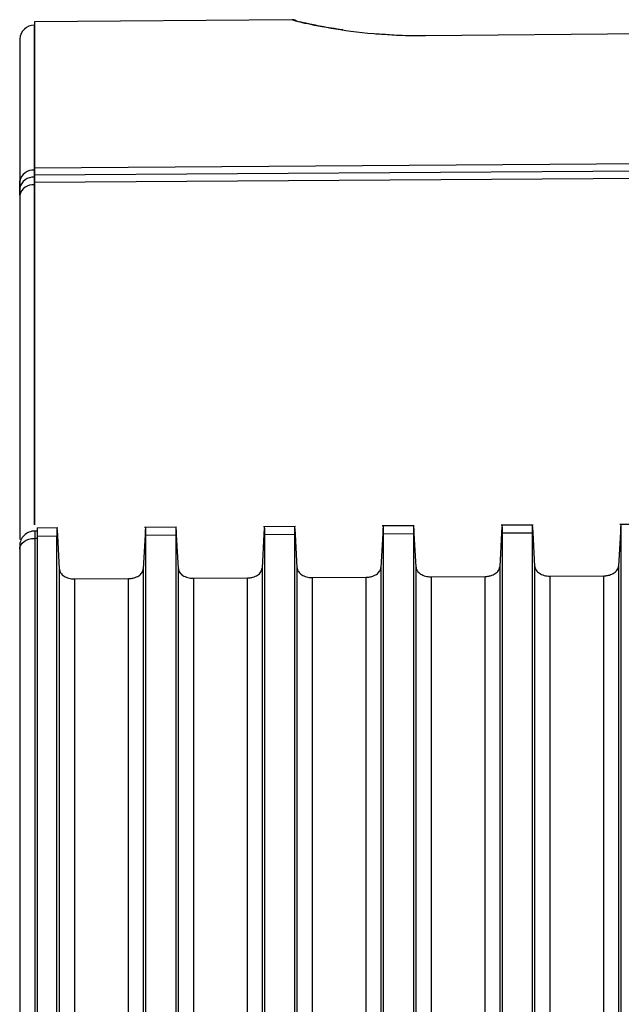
# Model space of a CAD drawing. Header units: millimetres. Extents: x -103 to 103, y -42 to 108.
# Tile 13 of 24: x -89 to -68, y 74 to 107. Entities that reach past the tile are written whole.
import ezdxf

# ---------------------------------------------------------------- set-up
doc = ezdxf.new("R2010")
doc.units = ezdxf.units.MM

msp = doc.modelspace()

# ---------------------------------------------------------------- linework, layer by layer
at = {"color": 7, "linetype": 'Continuous', "lineweight": 25}
for p, q in [((-79.53, 107.109), (-88.2, 107.033)), ((-88.2, 106.929), (-88.209, 106.929)), ((-88.2, 107.033), (-88.2, 90.101)), ((-48.333, 106.811), (-75.042, 106.562)), ((-88.699, 106.465), (-88.7, 106.465)), ((-88.7, 106.465), (-88.7, 89.608)), ((-88.699, 106.465), (-88.699, 101.681)), ((-88.2, 102.123), (-34.7, 102.486)), ((-88.2, 101.881), (-34.7, 102.239)), ((-88.209, 102.042), (-88.209, 101.801)), ((-88.2, 102.042), (-88.209, 102.042)), ((-88.209, 101.801), (-88.209, 101.55)), ((-88.2, 101.801), (-88.209, 101.801)), ((-34.7, 101.981), (-88.2, 101.629)), ((-88.209, 101.55), (-88.2, 101.55)), ((-88.699, 101.2), (-88.699, 89.603)), ((-88.1, 89.887), (-88.196, 89.888)), ((-88.196, 89.888), (-88.196, 38.019)), ((-87.42, 89.995), (-88.11, 89.991)), ((-83.417, 90.019), (-84.494, 90.012)), ((-79.417, 90.043), (-80.494, 90.036)), ((-75.417, 90.067), (-76.494, 90.06)), ((-71.417, 90.09), (-72.494, 90.084)), ((-67.417, 90.114), (-68.494, 90.108)), ((-88.196, 89.643), (-88.2, 89.643)), ((-88.1, 89.642), (-88.196, 89.643)), ((-88.1, 89.719), (-87.45, 89.723)), ((-87.359, 88.6), (-87.418, 89.738)), ((-84.482, 89.756), (-84.542, 88.611)), ((-83.45, 89.746), (-84.45, 89.74)), ((-83.45, 89.746), (-83.45, 22.138)), ((-83.359, 88.624), (-83.418, 89.762)), ((-80.482, 89.78), (-80.542, 88.635)), ((-79.45, 89.77), (-80.45, 89.764)), ((-80.45, 22.118), (-80.45, 89.764)), ((-79.45, 89.77), (-79.45, 22.112)), ((-79.359, 88.647), (-79.418, 89.786)), ((-76.482, 89.803), (-76.542, 88.658)), ((-75.45, 89.794), (-76.45, 89.788)), ((-76.45, 22.092), (-76.45, 89.788)), ((-75.45, 89.794), (-75.45, 22.086)), ((-75.359, 88.671), (-75.418, 89.81)), ((-72.482, 89.827), (-72.542, 88.682)), ((-71.45, 89.818), (-72.45, 89.812)), ((-72.45, 22.066), (-72.45, 89.812)), ((-71.45, 89.818), (-71.45, 22.06)), ((-71.359, 88.695), (-71.418, 89.834)), ((-68.482, 89.851), (-68.542, 88.706)), ((-68.45, 22.04), (-68.45, 89.836)), ((-88.7, 89.106), (-88.7, 63.535)), ((-86.855, 88.276), (-85.037, 88.287)), ((-82.855, 88.3), (-81.037, 88.31)), ((-78.855, 88.323), (-77.037, 88.334)), ((-74.855, 88.347), (-73.037, 88.358)), ((-70.855, 88.371), (-69.037, 88.382))]:
    msp.add_line(p, q, dxfattribs=at)
at = {"color": 8, "linetype": 'Continuous', "lineweight": 25, "flags": 128}
for points in [[(-88.209, 106.929), (-88.209, 106.929), (-88.209, 106.823), (-88.209, 106.512), (-88.209, 105.998), (-88.209, 105.287), (-88.209, 104.384), (-88.209, 103.299), (-88.209, 102.042)], [(-88.209, 101.55), (-88.209, 100.077), (-88.209, 98.463), (-88.209, 96.722), (-88.209, 94.87), (-88.209, 92.925), (-88.209, 90.906), (-88.209, 90.105)]]:
    msp.add_lwpolyline(points, dxfattribs=at)
at = {"color": 8, "linetype": 'Continuous', "lineweight": 25}
msp.add_arc((-79.528, 106.804), 0.3, 59.8671, 90.5002, dxfattribs=at)
at = {"color": 7, "linetype": 'Continuous', "lineweight": 25}
for centre, radius, start, end in [((-88.2, 106.429), 0.5, 91, 175.8611), ((-88.247, 101.58), 0.463, 85.2998, 167.3837), ((-88.249, 101.342), 0.461, 84.9718, 167.2925), ((-88.251, 101.091), 0.461, 84.7724, 166.3158), ((-88.2, 89.388), 0.5, 89.5, 180)]:
    msp.add_arc(centre, radius, start, end, dxfattribs=at)
for points, knots in [([(-79.378, 107.063), (-79.394, 107.073), (-79.439, 107.104), (-79.494, 107.107), (-79.53, 107.109)], [0, 0, 0, 0, 0.348588, 1, 1, 1, 1]), ([(-79.377, 107.064), (-79.377, 107.063), (-79.379, 107.061), (-79.355, 107.054), (-79.34, 107.049)], [0, 0, 0, 0, 0.339759, 1, 1, 1, 1]), ([(-77.82, 106.761), (-77.82, 106.761), (-77.82, 106.761), (-77.82, 106.761), (-77.82, 106.761), (-77.821, 106.761), (-77.822, 106.761), (-77.825, 106.762), (-77.844, 106.765), (-77.944, 106.779), (-78.165, 106.814), (-78.568, 106.883), (-79.008, 106.971), (-79.202, 107.019), (-79.295, 107.042)], [0, 0, 0, 0, 0.000007, 0.000016, 0.000029, 0.000125, 0.000537, 0.002234, 0.005072, 0.02719, 0.146418, 0.332129, 0.683488, 1, 1, 1, 1]), ([(-75.042, 106.562), (-75.345, 106.561), (-75.762, 106.561), (-76.149, 106.589), (-76.256, 106.597)], [0, 0, 0, 0, 0.7264922, 1, 1, 1, 1]), ([(-88.1, 89.719), (-88.1, 89.791), (-88.1, 89.935), (-88.1, 90.012), (-88.1, 89.99), (-88.1, 89.989)], [0, 0, 0, 0, 0.4936192, 0.9851064, 1, 1, 1, 1]), ([(-87.44, 89.993), (-87.441, 89.994), (-87.444, 90.016), (-87.448, 89.939), (-87.449, 89.795), (-87.45, 89.723)], [0, 0, 0, 0, 0.014805, 0.506341, 1, 1, 1, 1]), ([(-87.418, 89.738), (-87.419, 89.758), (-87.421, 89.799), (-87.424, 89.85), (-87.427, 89.895), (-87.429, 89.919), (-87.43, 89.931)], [0, 0, 0, 0, 0.251046, 0.499938, 0.748861, 1, 1, 1, 1]), ([(-84.47, 89.948), (-84.471, 89.936), (-84.473, 89.913), (-84.476, 89.868), (-84.479, 89.816), (-84.481, 89.776), (-84.482, 89.756)], [0, 0, 0, 0, 0.252453, 0.501811, 0.750257, 1, 1, 1, 1]), ([(-84.45, 89.74), (-84.451, 89.813), (-84.452, 89.957), (-84.456, 90.034), (-84.459, 90.011), (-84.46, 90.011)], [0, 0, 0, 0, 0.492477, 0.984744, 1, 1, 1, 1]), ([(-83.44, 90.017), (-83.441, 90.017), (-83.444, 90.04), (-83.448, 89.963), (-83.449, 89.819), (-83.45, 89.746)], [0, 0, 0, 0, 0.014808, 0.506342, 1, 1, 1, 1]), ([(-83.418, 89.762), (-83.419, 89.782), (-83.421, 89.823), (-83.424, 89.874), (-83.427, 89.919), (-83.429, 89.943), (-83.43, 89.954)], [0, 0, 0, 0, 0.251046, 0.499938, 0.748861, 1, 1, 1, 1]), ([(-80.47, 89.972), (-80.471, 89.96), (-80.473, 89.937), (-80.476, 89.891), (-80.479, 89.84), (-80.481, 89.8), (-80.482, 89.78)], [0, 0, 0, 0, 0.252454, 0.501812, 0.750258, 1, 1, 1, 1]), ([(-80.45, 89.764), (-80.451, 89.837), (-80.452, 89.981), (-80.456, 90.058), (-80.459, 90.035), (-80.46, 90.034)], [0, 0, 0, 0, 0.492475, 0.984741, 1, 1, 1, 1]), ([(-79.44, 90.041), (-79.441, 90.041), (-79.444, 90.064), (-79.448, 89.986), (-79.449, 89.842), (-79.45, 89.77)], [0, 0, 0, 0, 0.0148112, 0.5063435, 1, 1, 1, 1]), ([(-79.418, 89.786), (-79.419, 89.806), (-79.421, 89.846), (-79.424, 89.898), (-79.427, 89.943), (-79.429, 89.967), (-79.43, 89.978)], [0, 0, 0, 0, 0.251046, 0.499938, 0.748861, 1, 1, 1, 1]), ([(-76.47, 89.996), (-76.471, 89.984), (-76.473, 89.96), (-76.476, 89.915), (-76.479, 89.864), (-76.481, 89.824), (-76.482, 89.803)], [0, 0, 0, 0, 0.2524536, 0.5018117, 0.7502577, 1, 1, 1, 1]), ([(-76.45, 89.788), (-76.451, 89.86), (-76.452, 90.005), (-76.456, 90.082), (-76.459, 90.059), (-76.46, 90.058)], [0, 0, 0, 0, 0.492474, 0.9847378, 1, 1, 1, 1]), ([(-75.44, 90.064), (-75.441, 90.065), (-75.444, 90.088), (-75.448, 90.01), (-75.449, 89.866), (-75.45, 89.794)], [0, 0, 0, 0, 0.014814, 0.506345, 1, 1, 1, 1]), ([(-75.418, 89.81), (-75.419, 89.83), (-75.421, 89.87), (-75.424, 89.922), (-75.427, 89.967), (-75.429, 89.99), (-75.43, 90.002)], [0, 0, 0, 0, 0.251046, 0.499938, 0.748861, 1, 1, 1, 1]), ([(-72.47, 90.02), (-72.471, 90.008), (-72.473, 89.984), (-72.476, 89.939), (-72.479, 89.888), (-72.481, 89.847), (-72.482, 89.827)], [0, 0, 0, 0, 0.252454, 0.501812, 0.750258, 1, 1, 1, 1]), ([(-72.45, 89.812), (-72.451, 89.884), (-72.452, 90.029), (-72.456, 90.106), (-72.459, 90.083), (-72.46, 90.082)], [0, 0, 0, 0, 0.4924725, 0.9847347, 1, 1, 1, 1]), ([(-71.44, 90.088), (-71.441, 90.089), (-71.444, 90.112), (-71.448, 90.034), (-71.449, 89.89), (-71.45, 89.818)], [0, 0, 0, 0, 0.014817, 0.506346, 1, 1, 1, 1]), ([(-71.418, 89.834), (-71.419, 89.854), (-71.421, 89.894), (-71.424, 89.946), (-71.427, 89.991), (-71.429, 90.014), (-71.43, 90.026)], [0, 0, 0, 0, 0.251046, 0.499938, 0.748861, 1, 1, 1, 1]), ([(-68.47, 90.043), (-68.471, 90.032), (-68.473, 90.008), (-68.476, 89.963), (-68.479, 89.912), (-68.481, 89.871), (-68.482, 89.851)], [0, 0, 0, 0, 0.252454, 0.501812, 0.750258, 1, 1, 1, 1]), ([(-68.45, 89.836), (-68.451, 89.908), (-68.452, 90.053), (-68.456, 90.13), (-68.459, 90.107), (-68.46, 90.106)], [0, 0, 0, 0, 0.492471, 0.984732, 1, 1, 1, 1]), ([(-88.7, 89.279), (-88.7, 89.374), (-88.646, 89.469), (-88.461, 89.604), (-88.331, 89.643), (-88.2, 89.643)], [0, 0, 0, 0, 0.5, 0.5, 1, 1, 1, 1]), ([(-88.1, 56.371), (-88.1, 56.924), (-88.1, 58.03), (-88.1, 59.68), (-88.1, 61.324), (-88.1, 62.96), (-88.1, 64.59), (-88.1, 66.212), (-88.1, 67.828), (-88.1, 69.437), (-88.1, 71.039), (-88.1, 72.634), (-88.1, 74.222), (-88.1, 75.803), (-88.1, 77.377), (-88.1, 78.944), (-88.1, 80.504), (-88.1, 82.058), (-88.1, 83.604), (-88.1, 85.143), (-88.1, 86.676), (-88.1, 88.202), (-88.1, 89.213), (-88.1, 89.719)], [0, 0, 0, 0, 0.04765, 0.0952906, 0.142923, 0.1905481, 0.2381668, 0.2857802, 0.3333891, 0.3809947, 0.4285978, 0.4761994, 0.5238006, 0.5714022, 0.6190053, 0.6666109, 0.7142198, 0.7618332, 0.8094519, 0.857077, 0.9047094, 0.95235, 1, 1, 1, 1]), ([(-88.7, 89.388), (-88.7, 89.384), (-88.7, 89.375), (-88.7, 89.315), (-88.7, 89.285)], [0, 0, 0, 0, 0.496184, 1, 1, 1, 1]), ([(-88.7, 89.279), (-88.7, 88.797), (-88.7, 87.834), (-88.7, 86.38), (-88.7, 84.92), (-88.7, 83.453), (-88.7, 81.981), (-88.7, 80.501), (-88.7, 79.015), (-88.7, 77.523), (-88.7, 76.025), (-88.7, 74.52), (-88.7, 72.589), (-88.7, 70.223), (-88.7, 67.414), (-88.7, 64.585), (-88.7, 61.735), (-88.7, 58.867), (-88.7, 56.937), (-88.7, 55.973)], [0, 0, 0, 0, 0.045462, 0.090922, 0.136381, 0.181838, 0.227294, 0.272749, 0.318202, 0.363654, 0.409104, 0.454553, 0.5, 0.583369, 0.666724, 0.750064, 0.833391, 0.916702, 1, 1, 1, 1]), ([(-87.359, 54.653), (-87.359, 55.213), (-87.359, 56.324), (-87.359, 57.97), (-87.359, 59.585), (-87.359, 61.168), (-87.359, 62.721), (-87.359, 64.242), (-87.359, 65.733), (-87.359, 67.194), (-87.359, 68.625), (-87.359, 70.026), (-87.359, 71.397), (-87.359, 72.739), (-87.359, 74.053), (-87.359, 75.337), (-87.359, 76.593), (-87.359, 77.821), (-87.359, 79.02), (-87.359, 80.192), (-87.359, 81.336), (-87.359, 82.453), (-87.359, 83.543), (-87.359, 84.606), (-87.359, 85.642), (-87.359, 86.652), (-87.359, 87.635), (-87.359, 88.281), (-87.359, 88.6)], [0, 0, 0, 0, 0.047345, 0.093979, 0.139903, 0.185115, 0.229617, 0.273409, 0.316489, 0.358859, 0.400518, 0.441467, 0.481704, 0.521232, 0.560048, 0.598154, 0.63555, 0.672234, 0.708208, 0.743472, 0.778025, 0.811867, 0.844999, 0.87742, 0.909131, 0.940131, 0.970421, 1, 1, 1, 1]), ([(-87.359, 88.6), (-87.357, 88.586), (-87.354, 88.557), (-87.339, 88.515), (-87.313, 88.468), (-87.271, 88.417), (-87.208, 88.368), (-87.132, 88.328), (-87.046, 88.298), (-86.952, 88.279), (-86.887, 88.277), (-86.855, 88.276)], [0, 0, 0, 0, 0.082046, 0.165163, 0.250685, 0.372994, 0.499848, 0.621099, 0.749235, 0.873881, 1, 1, 1, 1]), ([(-85.037, 88.287), (-85.016, 88.287), (-84.974, 88.289), (-84.911, 88.298), (-84.841, 88.313), (-84.765, 88.34), (-84.691, 88.38), (-84.629, 88.429), (-84.583, 88.485), (-84.55, 88.546), (-84.544, 88.589), (-84.542, 88.611)], [0, 0, 0, 0, 0.081992, 0.165095, 0.25064, 0.372894, 0.499838, 0.62106, 0.749226, 0.873788, 1, 1, 1, 1]), ([(-84.542, 88.611), (-84.542, 88.12), (-84.542, 87.12), (-84.542, 85.584), (-84.542, 83.987), (-84.542, 82.327), (-84.542, 80.603), (-84.542, 78.815), (-84.542, 76.962), (-84.542, 75.042), (-84.542, 73.056), (-84.542, 71.001), (-84.542, 68.878), (-84.542, 66.686), (-84.542, 64.423), (-84.542, 62.088), (-84.542, 59.681), (-84.542, 57.201), (-84.542, 55.516), (-84.542, 54.663)], [0, 0, 0, 0, 0.045503, 0.092671, 0.141505, 0.192003, 0.244166, 0.297994, 0.353487, 0.410645, 0.469468, 0.529956, 0.592109, 0.655928, 0.721412, 0.788561, 0.857375, 0.927855, 1, 1, 1, 1]), ([(-83.359, 54.676), (-83.359, 55.238), (-83.359, 56.363), (-83.359, 58.041), (-83.359, 59.714), (-83.359, 61.379), (-83.359, 63.038), (-83.359, 64.69), (-83.359, 66.336), (-83.359, 67.974), (-83.359, 69.606), (-83.359, 71.23), (-83.359, 72.848), (-83.359, 74.458), (-83.359, 76.062), (-83.359, 77.658), (-83.359, 79.247), (-83.359, 80.828), (-83.359, 82.403), (-83.359, 83.969), (-83.359, 85.529), (-83.359, 87.081), (-83.359, 88.109), (-83.359, 88.624)], [0, 0, 0, 0, 0.047547, 0.095105, 0.142672, 0.190249, 0.237835, 0.285429, 0.33303, 0.380639, 0.428255, 0.475878, 0.523506, 0.571139, 0.618778, 0.66642, 0.714067, 0.761717, 0.80937, 0.857025, 0.904682, 0.952341, 1, 1, 1, 1]), ([(-83.359, 88.624), (-83.357, 88.609), (-83.354, 88.581), (-83.339, 88.539), (-83.313, 88.492), (-83.271, 88.441), (-83.208, 88.392), (-83.132, 88.352), (-83.046, 88.322), (-82.952, 88.302), (-82.887, 88.301), (-82.855, 88.3)], [0, 0, 0, 0, 0.0820415, 0.165158, 0.2506846, 0.3729936, 0.4998473, 0.6210983, 0.7492342, 0.8738802, 1, 1, 1, 1]), ([(-81.037, 88.31), (-81.016, 88.311), (-80.974, 88.312), (-80.911, 88.321), (-80.841, 88.337), (-80.765, 88.364), (-80.691, 88.404), (-80.629, 88.453), (-80.583, 88.509), (-80.55, 88.57), (-80.544, 88.613), (-80.542, 88.635)], [0, 0, 0, 0, 0.081992, 0.165096, 0.250641, 0.372895, 0.499839, 0.62106, 0.749227, 0.87379, 1, 1, 1, 1]), ([(-80.542, 88.635), (-80.542, 88.12), (-80.542, 87.092), (-80.542, 85.54), (-80.542, 83.98), (-80.542, 82.413), (-80.542, 80.839), (-80.542, 79.258), (-80.542, 77.669), (-80.542, 76.073), (-80.542, 74.469), (-80.542, 72.859), (-80.542, 71.241), (-80.542, 69.616), (-80.542, 67.985), (-80.542, 66.346), (-80.542, 64.701), (-80.542, 63.049), (-80.542, 61.39), (-80.542, 59.724), (-80.542, 58.052), (-80.542, 56.373), (-80.542, 55.248), (-80.542, 54.686)], [0, 0, 0, 0, 0.0476594, 0.095318, 0.1429751, 0.1906304, 0.2382832, 0.2859332, 0.3335798, 0.3812226, 0.428861, 0.4764945, 0.5241226, 0.5717449, 0.6193608, 0.6669698, 0.7145716, 0.7621654, 0.809751, 0.8573277, 0.9048951, 0.9524527, 1, 1, 1, 1]), ([(-79.359, 54.699), (-79.359, 55.261), (-79.359, 56.386), (-79.359, 58.064), (-79.359, 59.737), (-79.359, 61.402), (-79.359, 63.061), (-79.359, 64.714), (-79.359, 66.359), (-79.359, 67.998), (-79.359, 69.629), (-79.359, 71.254), (-79.359, 72.871), (-79.359, 74.482), (-79.359, 76.085), (-79.359, 77.681), (-79.359, 79.27), (-79.359, 80.852), (-79.359, 82.426), (-79.359, 83.993), (-79.359, 85.552), (-79.359, 87.105), (-79.359, 88.133), (-79.359, 88.647)], [0, 0, 0, 0, 0.047547, 0.095105, 0.142672, 0.190249, 0.237835, 0.285429, 0.33303, 0.380639, 0.428255, 0.475878, 0.523506, 0.571139, 0.618778, 0.66642, 0.714067, 0.761717, 0.80937, 0.857025, 0.904682, 0.952341, 1, 1, 1, 1]), ([(-79.359, 88.647), (-79.357, 88.633), (-79.354, 88.605), (-79.339, 88.563), (-79.313, 88.516), (-79.271, 88.465), (-79.208, 88.416), (-79.132, 88.375), (-79.046, 88.346), (-78.952, 88.326), (-78.887, 88.324), (-78.855, 88.323)], [0, 0, 0, 0, 0.082041, 0.165158, 0.250685, 0.372994, 0.499847, 0.621098, 0.749234, 0.87388, 1, 1, 1, 1]), ([(-77.037, 88.334), (-77.016, 88.335), (-76.974, 88.336), (-76.911, 88.345), (-76.841, 88.361), (-76.765, 88.388), (-76.691, 88.428), (-76.629, 88.477), (-76.583, 88.533), (-76.55, 88.594), (-76.544, 88.637), (-76.542, 88.658)], [0, 0, 0, 0, 0.081992, 0.165096, 0.250641, 0.372895, 0.499839, 0.62106, 0.749227, 0.87379, 1, 1, 1, 1]), ([(-76.542, 88.658), (-76.542, 88.144), (-76.542, 87.116), (-76.542, 85.563), (-76.542, 84.004), (-76.542, 82.437), (-76.542, 80.863), (-76.542, 79.281), (-76.542, 77.692), (-76.542, 76.096), (-76.542, 74.493), (-76.542, 72.882), (-76.542, 71.264), (-76.542, 69.64), (-76.542, 68.008), (-76.542, 66.37), (-76.542, 64.724), (-76.542, 63.072), (-76.542, 61.413), (-76.542, 59.747), (-76.542, 58.075), (-76.542, 56.396), (-76.542, 55.271), (-76.542, 54.709)], [0, 0, 0, 0, 0.047659, 0.095318, 0.142975, 0.19063, 0.238283, 0.285933, 0.33358, 0.381223, 0.428861, 0.476494, 0.524123, 0.571745, 0.619361, 0.66697, 0.714572, 0.762165, 0.809751, 0.857328, 0.904895, 0.952453, 1, 1, 1, 1]), ([(-75.359, 54.722), (-75.359, 55.284), (-75.359, 56.409), (-75.359, 58.087), (-75.359, 59.76), (-75.359, 61.426), (-75.359, 63.085), (-75.359, 64.737), (-75.359, 66.382), (-75.359, 68.021), (-75.359, 69.653), (-75.359, 71.277), (-75.359, 72.895), (-75.359, 74.505), (-75.359, 76.109), (-75.359, 77.705), (-75.359, 79.294), (-75.359, 80.876), (-75.359, 82.45), (-75.359, 84.017), (-75.359, 85.576), (-75.359, 87.129), (-75.359, 88.157), (-75.359, 88.671)], [0, 0, 0, 0, 0.0475473, 0.0951049, 0.1426724, 0.1902491, 0.2378347, 0.2854286, 0.3330303, 0.3806394, 0.4282553, 0.4758776, 0.5235057, 0.5711392, 0.6187776, 0.6664203, 0.7140669, 0.7617169, 0.8093697, 0.857025, 0.9046821, 0.9523406, 1, 1, 1, 1]), ([(-75.359, 88.671), (-75.357, 88.657), (-75.354, 88.629), (-75.339, 88.587), (-75.313, 88.539), (-75.271, 88.489), (-75.208, 88.44), (-75.132, 88.399), (-75.046, 88.37), (-74.952, 88.35), (-74.887, 88.348), (-74.855, 88.347)], [0, 0, 0, 0, 0.082041, 0.165158, 0.250685, 0.372994, 0.499847, 0.621098, 0.749234, 0.87388, 1, 1, 1, 1]), ([(-73.037, 88.358), (-73.016, 88.359), (-72.974, 88.36), (-72.911, 88.369), (-72.841, 88.385), (-72.765, 88.412), (-72.691, 88.451), (-72.629, 88.501), (-72.583, 88.557), (-72.55, 88.618), (-72.544, 88.661), (-72.542, 88.682)], [0, 0, 0, 0, 0.081992, 0.165096, 0.250641, 0.372895, 0.499839, 0.62106, 0.749227, 0.87379, 1, 1, 1, 1]), ([(-72.542, 88.682), (-72.542, 88.168), (-72.542, 87.139), (-72.542, 85.587), (-72.542, 84.028), (-72.542, 82.461), (-72.542, 80.886), (-72.542, 79.305), (-72.542, 77.716), (-72.542, 76.12), (-72.542, 74.516), (-72.542, 72.906), (-72.542, 71.288), (-72.542, 69.663), (-72.542, 68.032), (-72.542, 66.393), (-72.542, 64.747), (-72.542, 63.095), (-72.542, 61.436), (-72.542, 59.77), (-72.542, 58.098), (-72.542, 56.419), (-72.542, 55.295), (-72.542, 54.732)], [0, 0, 0, 0, 0.047659, 0.095318, 0.142975, 0.19063, 0.238283, 0.285933, 0.33358, 0.381223, 0.428861, 0.476495, 0.524123, 0.571745, 0.619361, 0.66697, 0.714572, 0.762165, 0.809751, 0.857328, 0.904895, 0.952453, 1, 1, 1, 1]), ([(-71.359, 54.745), (-71.359, 55.307), (-71.359, 56.432), (-71.359, 58.11), (-71.359, 59.783), (-71.359, 61.449), (-71.359, 63.108), (-71.359, 64.76), (-71.359, 66.406), (-71.359, 68.044), (-71.359, 69.676), (-71.359, 71.301), (-71.359, 72.918), (-71.359, 74.529), (-71.359, 76.132), (-71.359, 77.729), (-71.359, 79.318), (-71.359, 80.899), (-71.359, 82.474), (-71.359, 84.041), (-71.359, 85.6), (-71.359, 87.152), (-71.359, 88.181), (-71.359, 88.695)], [0, 0, 0, 0, 0.047547, 0.095105, 0.142672, 0.190249, 0.237835, 0.285429, 0.33303, 0.380639, 0.428255, 0.475878, 0.523506, 0.571139, 0.618778, 0.66642, 0.714067, 0.761717, 0.80937, 0.857025, 0.904682, 0.952341, 1, 1, 1, 1]), ([(-71.359, 88.695), (-71.357, 88.681), (-71.354, 88.653), (-71.339, 88.61), (-71.313, 88.563), (-71.271, 88.513), (-71.208, 88.464), (-71.132, 88.423), (-71.046, 88.394), (-70.952, 88.374), (-70.887, 88.372), (-70.855, 88.371)], [0, 0, 0, 0, 0.082041, 0.165158, 0.250685, 0.372994, 0.499847, 0.621098, 0.749234, 0.87388, 1, 1, 1, 1]), ([(-69.037, 88.382), (-69.016, 88.383), (-68.974, 88.384), (-68.911, 88.393), (-68.841, 88.409), (-68.765, 88.436), (-68.691, 88.475), (-68.629, 88.524), (-68.583, 88.58), (-68.55, 88.642), (-68.544, 88.685), (-68.542, 88.706)], [0, 0, 0, 0, 0.081992, 0.165096, 0.250641, 0.372895, 0.499839, 0.62106, 0.749227, 0.87379, 1, 1, 1, 1]), ([(-68.542, 88.706), (-68.542, 88.192), (-68.542, 87.163), (-68.542, 85.611), (-68.542, 84.051), (-68.542, 82.484), (-68.542, 80.91), (-68.542, 79.328), (-68.542, 77.739), (-68.542, 76.143), (-68.542, 74.54), (-68.542, 72.929), (-68.542, 71.311), (-68.542, 69.687), (-68.542, 68.055), (-68.542, 66.416), (-68.542, 64.771), (-68.542, 63.118), (-68.542, 61.459), (-68.542, 59.794), (-68.542, 58.121), (-68.542, 56.442), (-68.542, 55.318), (-68.542, 54.755)], [0, 0, 0, 0, 0.047659, 0.095318, 0.142975, 0.19063, 0.238283, 0.285933, 0.33358, 0.381223, 0.428861, 0.476495, 0.524123, 0.571745, 0.619361, 0.66697, 0.714572, 0.762165, 0.809751, 0.857328, 0.904895, 0.952453, 1, 1, 1, 1])]:
    msp.add_open_spline(points, degree=3, knots=knots, dxfattribs=at)
for points in [[(-79.53, 107.104), (-79.53, 107.107), (-79.53, 107.109), (-79.53, 107.109)], [(-88.699, 101.443), (-88.699, 101.523), (-88.699, 101.603), (-88.699, 101.681)], [(-88.699, 101.2), (-88.699, 101.282), (-88.699, 101.363), (-88.699, 101.443)], [(-87.45, 56.375), (-87.45, 67.992), (-87.45, 79.125), (-87.45, 89.723)], [(-84.45, 56.392), (-84.45, 68.01), (-84.45, 79.142), (-84.45, 89.74)], [(-86.855, 88.276), (-86.855, 77.504), (-86.855, 66.173), (-86.855, 54.335)], [(-85.037, 54.345), (-85.037, 66.183), (-85.037, 77.515), (-85.037, 88.287)], [(-82.855, 88.3), (-82.855, 77.528), (-82.855, 66.196), (-82.855, 54.358)], [(-81.037, 54.368), (-81.037, 66.206), (-81.037, 77.538), (-81.037, 88.31)], [(-78.855, 88.323), (-78.855, 77.551), (-78.855, 66.219), (-78.855, 54.381)], [(-77.037, 54.391), (-77.037, 66.23), (-77.037, 77.562), (-77.037, 88.334)], [(-74.855, 88.347), (-74.855, 77.575), (-74.855, 66.242), (-74.855, 54.404)], [(-73.037, 54.414), (-73.037, 66.253), (-73.037, 77.586), (-73.037, 88.358)], [(-70.855, 88.371), (-70.855, 77.598), (-70.855, 66.266), (-70.855, 54.427)], [(-69.037, 54.437), (-69.037, 66.276), (-69.037, 77.609), (-69.037, 88.382)]]:
    msp.add_open_spline(points, degree=3, dxfattribs=at)
at = {"color": 8, "linetype": 'Continuous', "lineweight": 25}
msp.add_open_spline([(-76.256, 106.597), (-76.432, 106.607), (-77.177, 106.651), (-78.289, 106.815), (-79.32, 107.026), (-79.46, 107.078), (-79.53, 107.104)], degree=3, knots=[0, 0, 0, 0, 0.093966, 0.395653, 0.697868, 1, 1, 1, 1], dxfattribs=at)

doc.saveas('drawing.dxf')
